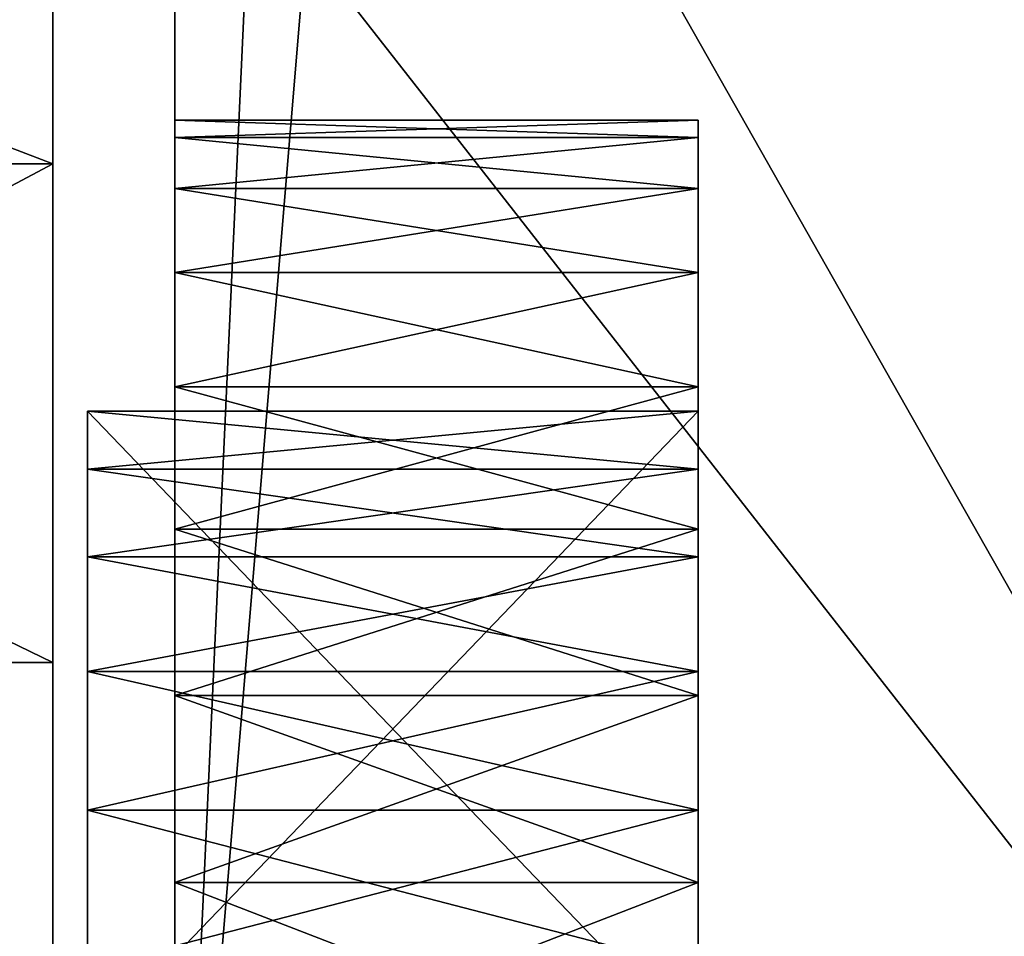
# Model space of a CAD drawing. Extents: x -340 to 340, y -36 to 33.
# Tile 194 of 252: x 294.61 to 300.26, y -0.38 to 4.87. Entities that reach past the tile are written whole.
import ezdxf

# ---------------------------------------------------------------- set-up
doc = ezdxf.new("R2010")
doc.units = 0
doc.header["$LTSCALE"] = 25.4
doc.layers.get('0').update_dxf_attribs({"color": 13, "linetype": 'CONTINUOUS'})

# ---------------------------------------------------------------- blocks, each defined once
blk = doc.blocks.new('OSLO-LED-60-7521-7517_STL')
at = {"color": 7}
for p, q in [((294.8, 4.0472, 141.8113), (294.8, 7.4951, 145.8388)), ((294.8, 4.0472, 141.8113), (294.8, 7.4951, 145.8388)), ((295.5, -3.7027, 139.6856), (295.5, 6.2627, 139.6856)), ((295.5, 6.2627, 164.1856), (295.5, -3.7027, 164.1856)), ((295.5, 6.2627, 164.1856), (295.5, -3.7027, 164.1856)), ((295.5, -3.7027, 139.6856), (295.5, 6.2627, 139.6856)), ((294.8, 5.556, 160.7014), (294.8, 1.1902, 163.7094)), ((294.8, 5.556, 160.7014), (294.8, 1.1902, 163.7094)), ((295.5, 4.1988, 150.6841), (295.5, 4.2973, 151.9356)), ((295.5, 4.2973, 151.9356), (295.5, 4.1988, 153.1871)), ((295.5, 4.2973, 151.9356), (295.5, 4.1988, 153.1871)), ((295.5, 4.2973, 151.9356), (298.5, 4.2973, 151.9356)), ((295.5, 4.2973, 151.9356), (298.5, 4.2973, 151.9356)), ((295.5, 4.1988, 150.6841), (295.5, 4.2973, 151.9356)), ((298.5, 4.2973, 151.9356), (298.5, 4.1988, 153.1871)), ((298.5, 4.1988, 150.6841), (298.5, 4.2973, 151.9356)), ((298.5, 4.2973, 151.9356), (298.5, 4.1988, 153.1871)), ((298.5, 4.1988, 150.6841), (298.5, 4.2973, 151.9356)), ((295.5, 3.9057, 149.4635), (295.5, 4.1988, 150.6841)), ((295.5, 4.1988, 153.1871), (295.5, 3.9057, 154.4077)), ((295.5, 4.1988, 153.1871), (295.5, 3.9057, 154.4077)), ((295.5, 4.1988, 153.1871), (298.5, 4.1988, 153.1871)), ((295.5, 4.1988, 153.1871), (298.5, 4.1988, 153.1871)), ((295.5, 4.1988, 150.6841), (298.5, 4.1988, 150.6841)), ((295.5, 4.1988, 150.6841), (298.5, 4.1988, 150.6841)), ((295.5, 3.9057, 149.4635), (295.5, 4.1988, 150.6841)), ((298.5, 4.1988, 153.1871), (298.5, 3.9057, 154.4077)), ((298.5, 3.9057, 149.4635), (298.5, 4.1988, 150.6841)), ((298.5, 4.1988, 153.1871), (298.5, 3.9057, 154.4077)), ((298.5, 3.9057, 149.4635), (298.5, 4.1988, 150.6841)), ((294.8, 4.0472, 141.8113), (285.8, 4.0472, 141.8113)), ((294.8, 4.0472, 141.8113), (285.8, 4.0472, 141.8113)), ((294.8, -0.7407, 139.5344), (294.8, 4.0472, 141.8113)), ((294.8, -0.7407, 139.5344), (294.8, 4.0472, 141.8113)), ((295.5, 3.4253, 148.3037), (295.5, 3.9057, 149.4635)), ((295.5, 3.9057, 154.4077), (295.5, 3.4253, 155.5675)), ((295.5, 3.9057, 154.4077), (295.5, 3.4253, 155.5675)), ((295.5, 3.9057, 154.4077), (298.5, 3.9057, 154.4077)), ((295.5, 3.9057, 154.4077), (298.5, 3.9057, 154.4077)), ((295.5, 3.9057, 149.4635), (298.5, 3.9057, 149.4635)), ((295.5, 3.9057, 149.4635), (298.5, 3.9057, 149.4635)), ((295.5, 3.4253, 148.3037), (295.5, 3.9057, 149.4635)), ((298.5, 3.9057, 154.4077), (298.5, 3.4253, 155.5675)), ((298.5, 3.4253, 148.3037), (298.5, 3.9057, 149.4635)), ((298.5, 3.9057, 154.4077), (298.5, 3.4253, 155.5675)), ((298.5, 3.4253, 148.3037), (298.5, 3.9057, 149.4635)), ((295.5, 2.7694, 147.2333), (295.5, 3.4253, 148.3037)), ((295.5, 3.4253, 155.5675), (295.5, 2.7694, 156.6379)), ((295.5, 3.4253, 155.5675), (295.5, 2.7694, 156.6379)), ((295.5, 3.4253, 155.5675), (298.5, 3.4253, 155.5675)), ((295.5, 3.4253, 155.5675), (298.5, 3.4253, 155.5675)), ((295.5, 3.4253, 148.3037), (298.5, 3.4253, 148.3037)), ((295.5, 3.4253, 148.3037), (298.5, 3.4253, 148.3037)), ((295.5, 2.7694, 147.2333), (295.5, 3.4253, 148.3037)), ((298.5, 3.4253, 155.5675), (298.5, 2.7694, 156.6379)), ((298.5, 2.7694, 147.2333), (298.5, 3.4253, 148.3037)), ((298.5, 3.4253, 155.5675), (298.5, 2.7694, 156.6379)), ((298.5, 2.7694, 147.2333), (298.5, 3.4253, 148.3037)), ((295.5, 2.7694, 156.6379), (295.5, 1.9541, 157.5925)), ((295.5, 1.9541, 146.2787), (295.5, 2.7694, 147.2333)), ((295.5, 2.7694, 156.6379), (295.5, 1.9541, 157.5925)), ((295.5, 2.7694, 156.6379), (298.5, 2.7694, 156.6379)), ((295.5, 2.7694, 156.6379), (298.5, 2.7694, 156.6379)), ((295.5, 2.7694, 147.2333), (298.5, 2.7694, 147.2333)), ((295.5, 2.7694, 147.2333), (298.5, 2.7694, 147.2333)), ((295.5, 1.9541, 146.2787), (295.5, 2.7694, 147.2333)), ((298.5, 2.7694, 156.6379), (298.5, 1.9541, 157.5925)), ((298.5, 1.9541, 146.2787), (298.5, 2.7694, 147.2333)), ((298.5, 1.9541, 146.2787), (298.5, 2.7694, 147.2333)), ((298.5, 2.7694, 156.6379), (298.5, 1.9541, 157.5925)), ((295, 2.2969, 154.4364), (295, 2.6306, 153.3981)), ((295, 2.6306, 153.3981), (295, -1.0129, 153.3981)), ((295, 2.6306, 153.3981), (295, -1.0129, 153.3981)), ((295, 2.6306, 153.3981), (298.5, 2.6306, 153.3981)), ((295, 2.6306, 153.3981), (298.5, 2.6306, 153.3981)), ((295, 2.2969, 154.4364), (295, 2.6306, 153.3981)), ((295, 2.6306, 150.4731), (295, -1.0129, 150.4731)), ((298.5, 2.6306, 150.4731), (295, 2.6306, 150.4731)), ((295, 2.2969, 149.4348), (295, 2.6306, 150.4731)), ((298.5, 2.6306, 150.4731), (295, 2.6306, 150.4731)), ((295, 2.6306, 150.4731), (295, -1.0129, 150.4731)), ((295, 2.2969, 149.4348), (295, 2.6306, 150.4731)), ((298.5, 2.6306, 153.3981), (298.5, -1.0129, 153.3981)), ((298.5, 2.2969, 154.4364), (298.5, 2.6306, 153.3981)), ((298.5, -1.0129, 150.4731), (298.5, 2.6306, 150.4731)), ((298.5, 2.6306, 150.4731), (298.5, 2.2969, 149.4348)), ((298.5, 2.6306, 150.4731), (298.5, 2.2969, 149.4348)), ((298.5, -1.0129, 150.4731), (298.5, 2.6306, 150.4731)), ((298.5, 2.6306, 153.3981), (298.5, -1.0129, 153.3981)), ((298.5, 2.2969, 154.4364), (298.5, 2.6306, 153.3981)), ((295, 1.7944, 155.4043), (295, 2.2969, 154.4364)), ((298.5, 2.2969, 154.4364), (295, 2.2969, 154.4364)), ((295, 1.7944, 155.4043), (295, 2.2969, 154.4364)), ((298.5, 2.2969, 154.4364), (295, 2.2969, 154.4364)), ((298.5, 2.2969, 149.4348), (295, 2.2969, 149.4348)), ((295, 1.7944, 148.4669), (295, 2.2969, 149.4348)), ((298.5, 2.2969, 149.4348), (295, 2.2969, 149.4348)), ((295, 1.7944, 148.4669), (295, 2.2969, 149.4348)), ((298.5, 1.7944, 155.4043), (298.5, 2.2969, 154.4364)), ((298.5, 2.2969, 149.4348), (298.5, 1.7944, 148.4669)), ((298.5, 2.2969, 149.4348), (298.5, 1.7944, 148.4669)), ((298.5, 1.7944, 155.4043), (298.5, 2.2969, 154.4364)), ((295.5, 1.9541, 157.5925), (295.5, 0.9996, 158.4077)), ((295.5, 0.9996, 145.4635), (295.5, 1.9541, 146.2787)), ((295.5, 1.9541, 157.5925), (295.5, 0.9996, 158.4077)), ((295.5, 1.9541, 157.5925), (298.5, 1.9541, 157.5925)), ((295.5, 1.9541, 157.5925), (298.5, 1.9541, 157.5925)), ((295.5, 1.9541, 146.2787), (298.5, 1.9541, 146.2787)), ((295.5, 1.9541, 146.2787), (298.5, 1.9541, 146.2787)), ((295.5, 0.9996, 145.4635), (295.5, 1.9541, 146.2787)), ((298.5, 1.9541, 157.5925), (298.5, 0.9996, 158.4077)), ((298.5, 0.9996, 145.4635), (298.5, 1.9541, 146.2787)), ((298.5, 0.9996, 145.4635), (298.5, 1.9541, 146.2787)), ((298.5, 1.9541, 157.5925), (298.5, 0.9996, 158.4077)), ((295, 1.1371, 156.2746), (295, 1.7944, 155.4043)), ((298.5, 1.7944, 155.4043), (295, 1.7944, 155.4043)), ((295, 1.1371, 156.2746), (295, 1.7944, 155.4043)), ((298.5, 1.7944, 155.4043), (295, 1.7944, 155.4043)), ((298.5, 1.7944, 148.4669), (295, 1.7944, 148.4669)), ((295, 1.1371, 147.5966), (295, 1.7944, 148.4669)), ((298.5, 1.7944, 148.4669), (295, 1.7944, 148.4669)), ((295, 1.1371, 147.5966), (295, 1.7944, 148.4669)), ((298.5, 1.1371, 156.2746), (298.5, 1.7944, 155.4043)), ((298.5, 1.7944, 148.4669), (298.5, 1.1371, 147.5966)), ((298.5, 1.7944, 148.4669), (298.5, 1.1371, 147.5966)), ((298.5, 1.1371, 156.2746), (298.5, 1.7944, 155.4043)), ((294.8, 1.1902, 163.7094), (285.8, 1.1902, 163.7094)), ((294.8, 1.1902, 163.7094), (285.8, 1.1902, 163.7094)), ((294.8, 1.1902, 163.7094), (294.8, -4.0216, 164.6816)), ((294.8, 1.1902, 163.7094), (294.8, -4.0216, 164.6816)), ((295, 0.3435, 157.0227), (295, 1.1371, 156.2746)), ((298.5, 1.1371, 156.2746), (295, 1.1371, 156.2746)), ((295, 0.3435, 157.0227), (295, 1.1371, 156.2746)), ((298.5, 1.1371, 156.2746), (295, 1.1371, 156.2746)), ((298.5, 1.1371, 147.5966), (295, 1.1371, 147.5966)), ((295, 0.3435, 146.8486), (295, 1.1371, 147.5966)), ((298.5, 1.1371, 147.5966), (295, 1.1371, 147.5966)), ((295, 0.3435, 146.8486), (295, 1.1371, 147.5966)), ((298.5, 0.3435, 157.0227), (298.5, 1.1371, 156.2746)), ((298.5, 1.1371, 147.5966), (298.5, 0.3435, 146.8486)), ((298.5, 1.1371, 147.5966), (298.5, 0.3435, 146.8486)), ((298.5, 0.3435, 157.0227), (298.5, 1.1371, 156.2746)), ((295.5, 0.9996, 158.4077), (295.5, -0.0708, 159.0637)), ((295.5, -0.0708, 144.8076), (295.5, 0.9996, 145.4635)), ((295.5, 0.9996, 158.4077), (295.5, -0.0708, 159.0637)), ((295.5, 0.9996, 158.4077), (298.5, 0.9996, 158.4077)), ((295.5, 0.9996, 158.4077), (298.5, 0.9996, 158.4077)), ((295.5, 0.9996, 145.4635), (298.5, 0.9996, 145.4635)), ((295.5, 0.9996, 145.4635), (298.5, 0.9996, 145.4635)), ((295.5, -0.0708, 144.8076), (295.5, 0.9996, 145.4635)), ((298.5, 0.9996, 158.4077), (298.5, -0.0708, 159.0637)), ((298.5, -0.0708, 144.8076), (298.5, 0.9996, 145.4635)), ((298.5, -0.0708, 144.8076), (298.5, 0.9996, 145.4635)), ((298.5, 0.9996, 158.4077), (298.5, -0.0708, 159.0637)), ((295, -0.564, 157.6276), (295, 0.3435, 157.0227)), ((298.5, 0.3435, 157.0227), (295, 0.3435, 157.0227)), ((295, -0.564, 157.6276), (295, 0.3435, 157.0227)), ((298.5, 0.3435, 157.0227), (295, 0.3435, 157.0227)), ((298.5, 0.3435, 146.8486), (295, 0.3435, 146.8486)), ((295, -0.564, 146.2437), (295, 0.3435, 146.8486)), ((298.5, 0.3435, 146.8486), (295, 0.3435, 146.8486)), ((295, -0.564, 146.2437), (295, 0.3435, 146.8486)), ((298.5, -0.564, 157.6276), (298.5, 0.3435, 157.0227)), ((298.5, 0.3435, 146.8486), (298.5, -0.564, 146.2437)), ((298.5, 0.3435, 146.8486), (298.5, -0.564, 146.2437)), ((298.5, -0.564, 157.6276), (298.5, 0.3435, 157.0227)), ((295.5, -0.0708, 159.0637), (295.5, -1.2306, 159.5441)), ((295.5, -1.2306, 144.3272), (295.5, -0.0708, 144.8076)), ((295.5, -0.0708, 159.0637), (295.5, -1.2306, 159.5441)), ((295.5, -0.0708, 159.0637), (298.5, -0.0708, 159.0637)), ((295.5, -0.0708, 159.0637), (298.5, -0.0708, 159.0637)), ((295.5, -0.0708, 144.8076), (298.5, -0.0708, 144.8076)), ((295.5, -0.0708, 144.8076), (298.5, -0.0708, 144.8076)), ((295.5, -1.2306, 144.3272), (295.5, -0.0708, 144.8076)), ((298.5, -0.0708, 159.0637), (298.5, -1.2306, 159.5441)), ((298.5, -1.2306, 144.3272), (298.5, -0.0708, 144.8076)), ((298.5, -1.2306, 144.3272), (298.5, -0.0708, 144.8076)), ((298.5, -0.0708, 159.0637), (298.5, -1.2306, 159.5441))]:
    blk.add_line(p, q, dxfattribs=at)
mesh = blk.add_polyface(dxfattribs=at)
corners = [(292.9, 19.0473, 139.6856), (296.5, 18.0555, 139.6856), (295.5, 6.2627, 139.6856), (305.9, 19.0473, 139.6856), (295.5, -3.7027, 139.6856), (302.5, 18.0555, 139.6856), (302.5, 8.2827, 139.6856), (303.3, 6.2627, 139.6856), (296.5, 8.2827, 139.6856), (303.3, -3.7027, 139.6856)]
mesh.append_faces([[corners[k] for k in face] for face in [(0, 1, 2), (2, 1, 4), (1, 3, 5), (5, 3, 6), (4, 8, 9), (8, 4, 1), (9, 6, 7)]], dxfattribs={"vtx0": -1, "vtx1": -1, "color": 7})
mesh.append_faces([[corners[k] for k in face] for face in [(1, 0, 3), (6, 3, 7), (9, 8, 6)]], dxfattribs={"vtx0": -1, "vtx2": -1, "color": 7})
mesh = blk.add_polyface(dxfattribs=at)
corners = [(303.3, -3.7027, 164.1856), (295.5, 6.2627, 164.1856), (295.5, -3.7027, 164.1856), (296.5, 8.2827, 164.1856), (302.5, 8.2827, 164.1856), (302.5, 18.0555, 164.1856), (292.9, 19.0473, 164.1856), (296.5, 18.0555, 164.1856), (305.9, 19.0473, 164.1856), (303.3, 6.2627, 164.1856)]
mesh.append_faces([[corners[k] for k in face] for face in [(0, 1, 2)]], dxfattribs={"vtx0": -1, "color": 7})
mesh.append_faces([[corners[k] for k in face] for face in [(3, 0, 4), (4, 0, 5), (6, 7, 8), (7, 1, 3), (8, 5, 9), (9, 5, 0)]], dxfattribs={"vtx0": -1, "vtx1": -1, "color": 7})
mesh.append_faces([[corners[k] for k in face] for face in [(1, 0, 3)]], dxfattribs={"vtx0": -1, "vtx1": -1, "vtx2": -1, "color": 7})
mesh.append_faces([[corners[k] for k in face] for face in [(7, 6, 1), (8, 7, 5)]], dxfattribs={"vtx0": -1, "vtx2": -1, "color": 7})
mesh = blk.add_polyface(dxfattribs=at)
corners = [(295.5, -15.7357, 154.231), (295.5, -11.387, 154.1608), (295.5, -15.7489, 154.1608), (295.5, -15.3532, 155.7211), (295.5, -14.7868, 157.1514), (295.5, -14.0457, 158.4995), (295.5, -13.1415, 159.744), (295.5, -12.0884, 160.8655), (295.5, -10.9031, 161.8461), (295.5, -11.3112, 154.4077), (295.5, -10.8308, 155.5675), (295.5, -9.6042, 162.6704), (295.5, -10.1749, 156.6379), (295.5, -9.3596, 157.5925), (295.5, -8.2122, 163.3254), (295.5, -8.405, 158.4077), (295.5, -7.3346, 159.0637), (295.5, -6.7492, 163.8008), (295.5, -6.1749, 159.5441), (295.5, -5.2381, 164.089), (295.5, -4.9542, 159.8371), (295.5, -3.7027, 164.1856), (295.5, -3.7027, 159.9356), (295.5, 6.2627, 164.1856), (295.5, -2.4512, 159.8371), (295.5, -1.2306, 159.5441), (295.5, -0.0708, 159.0637), (295.5, 0.9996, 158.4077), (295.5, 1.9541, 157.5925), (295.5, 2.7694, 156.6379), (295.5, 3.4253, 155.5675), (295.5, 3.9057, 154.4077), (295.5, 4.1988, 153.1871), (295.5, 4.2973, 151.9356), (295.5, 19.0473, 163.1856), (295.5, 6.2627, 140.6856), (295.5, 6.2627, 163.1856), (295.5, 19.0473, 140.6856), (295.5, -11.387, 149.7104), (295.5, -15.7357, 149.6402), (295.5, -15.7489, 149.7104), (295.5, -15.3532, 148.1501), (295.5, -14.7868, 146.7198), (295.5, -14.0457, 145.3717), (295.5, -13.1415, 144.1272), (295.5, -12.0884, 143.0057), (295.5, -10.9031, 142.0251), (295.5, -11.3112, 149.4635), (295.5, -10.8308, 148.3037), (295.5, -9.6042, 141.2009), (295.5, -10.1749, 147.2333), (295.5, -9.3596, 146.2787), (295.5, -8.2122, 140.5459), (295.5, -8.405, 145.4635), (295.5, -7.3346, 144.8076), (295.5, -6.7492, 140.0705), (295.5, -6.1749, 144.3272), (295.5, -5.2381, 139.7822), (295.5, -4.9542, 144.0341), (295.5, -3.7027, 139.6856), (295.5, -3.7027, 143.9356), (295.5, -2.4512, 144.0341), (295.5, 6.2627, 139.6856), (295.5, -1.2306, 144.3272), (295.5, -0.0708, 144.8076), (295.5, 0.9996, 145.4635), (295.5, 1.9541, 146.2787), (295.5, 2.7694, 147.2333), (295.5, 3.4253, 148.3037), (295.5, 3.9057, 149.4635), (295.5, 4.1988, 150.6841)]
mesh.append_faces([[corners[k] for k in face] for face in [(0, 1, 2), (35, 34, 37), (38, 39, 40)]], dxfattribs={"vtx0": -1, "color": 7})
mesh.append_faces([[corners[k] for k in face] for face in [(1, 8, 9), (9, 8, 10), (10, 11, 12), (12, 11, 13), (13, 14, 15), (15, 14, 16), (16, 17, 18), (18, 19, 20), (20, 21, 22), (22, 23, 24), (24, 23, 25), (25, 23, 26), (26, 23, 27), (27, 23, 28), (28, 23, 29), (29, 23, 30), (30, 23, 31), (31, 23, 32), (32, 23, 33), (34, 35, 36), (39, 38, 41), (41, 38, 42), (42, 38, 43), (43, 38, 44), (44, 38, 45), (45, 38, 46), (46, 48, 49), (49, 51, 52), (52, 54, 55), (55, 56, 57), (57, 58, 59), (59, 61, 62), (62, 36, 35)]], dxfattribs={"vtx0": -1, "vtx1": -1, "color": 7})
mesh.append_faces([[corners[k] for k in face] for face in [(62, 33, 23)]], dxfattribs={"vtx0": -1, "vtx1": -1, "vtx2": -1, "color": 7})
mesh.append_faces([[corners[k] for k in face] for face in [(1, 0, 3), (1, 3, 4), (1, 4, 5), (1, 5, 6), (1, 6, 7), (1, 7, 8), (10, 8, 11), (13, 11, 14), (16, 14, 17), (18, 17, 19), (20, 19, 21), (22, 21, 23), (46, 38, 47), (46, 47, 48), (49, 48, 50), (49, 50, 51), (52, 51, 53), (52, 53, 54), (55, 54, 56), (57, 56, 58), (59, 58, 60), (59, 60, 61), (62, 61, 63), (62, 63, 64), (62, 64, 65), (62, 65, 66), (62, 66, 67), (62, 67, 68), (62, 68, 69), (62, 69, 70), (62, 70, 33), (62, 23, 36)]], dxfattribs={"vtx0": -1, "vtx2": -1, "color": 7})
mesh = blk.add_polyface(dxfattribs=at)
corners = [(294.8, -4.696, 145.6588), (294.8, -4.409, 157.1737), (294.8, -4.8403, 157.5839), (294.8, -4.5564, 146.2375), (294.8, -4.1461, 146.6688), (294.8, -3.8303, 157.034), (294.8, -3.5752, 146.8372), (294.8, -3.2593, 157.2024), (294.8, -2.9965, 146.6976), (294.8, -2.849, 157.6337), (294.8, -2.5652, 146.2873), (294.8, -2.7094, 158.2124), (294.8, -6.0408, 139.4018), (294.8, -5.0087, 158.1549), (294.8, -4.5276, 145.0878), (294.8, -0.7407, 139.5344), (294.8, -4.0963, 144.6776), (294.8, -3.5176, 144.5379), (294.8, -2.9467, 144.7063), (294.8, -2.5364, 145.1376), (294.8, -2.3967, 145.7163), (294.8, -14.5816, 145.2864), (294.8, -15.9234, 155.571), (294.8, -16.3456, 150.2861), (294.8, -13.3882, 160.2274), (294.8, -10.9366, 141.4364), (294.8, -9.1783, 163.45), (294.8, -4.0216, 164.6816), (294.8, -4.869, 158.7336), (294.8, -4.4588, 159.1649), (294.8, -3.8878, 159.3333), (294.8, 1.1902, 163.7094), (294.8, -3.3091, 159.1936), (294.8, -2.8778, 158.7834), (294.8, 4.0472, 141.8113), (294.8, 5.556, 160.7014), (294.8, 7.4951, 145.8388), (294.8, 8.3209, 156.1776), (294.8, 9.0068, 150.9205)]
mesh.append_faces([[corners[k] for k in face] for face in [(21, 22, 23), (37, 36, 38)]], dxfattribs={"vtx0": -1, "color": 7})
mesh.append_faces([[corners[k] for k in face] for face in [(1, 4, 5), (5, 6, 7), (7, 8, 9), (9, 10, 11), (0, 12, 14), (13, 0, 2), (14, 15, 16), (16, 15, 17), (17, 15, 18), (18, 15, 19), (19, 15, 20), (22, 21, 24), (24, 25, 26), (26, 13, 27), (27, 30, 31), (31, 34, 35), (35, 36, 37)]], dxfattribs={"vtx0": -1, "vtx1": -1, "color": 7})
mesh.append_faces([[corners[k] for k in face] for face in [(12, 0, 13), (26, 12, 13), (31, 11, 10), (31, 20, 15)]], dxfattribs={"vtx0": -1, "vtx1": -1, "vtx2": -1, "color": 7})
mesh.append_faces([[corners[k] for k in face] for face in [(0, 1, 2), (1, 0, 3), (1, 3, 4), (5, 4, 6), (7, 6, 8), (9, 8, 10), (14, 12, 15), (24, 21, 25), (26, 25, 12), (27, 13, 28), (27, 28, 29), (27, 29, 30), (31, 30, 32), (31, 32, 33), (31, 33, 11), (31, 10, 20), (31, 15, 34), (35, 34, 36)]], dxfattribs={"vtx0": -1, "vtx2": -1, "color": 7})
mesh = blk.add_polyface(dxfattribs=at)
corners = [(285.8, 7.4951, 145.8388), (294.8, 4.0472, 141.8113), (285.8, 4.0472, 141.8113), (294.8, 7.4951, 145.8388)]
mesh.append_faces([[corners[k] for k in face] for face in [(0, 1, 2), (1, 0, 3)]], dxfattribs={"vtx0": -1, "color": 7})
mesh = blk.add_polyface(dxfattribs=at)
corners = [(294.8, 1.1902, 163.7094), (285.8, 5.556, 160.7014), (285.8, 1.1902, 163.7094), (294.8, 5.556, 160.7014)]
mesh.append_faces([[corners[k] for k in face] for face in [(0, 1, 2), (1, 0, 3)]], dxfattribs={"vtx0": -1, "color": 7})
mesh = blk.add_polyface(dxfattribs=at)
corners = [(298.5, 4.1988, 153.1871), (295.5, 4.2973, 151.9356), (298.5, 4.2973, 151.9356), (295.5, 4.1988, 153.1871)]
mesh.append_faces([[corners[k] for k in face] for face in [(0, 1, 2), (1, 0, 3)]], dxfattribs={"vtx0": -1, "color": 7})
mesh = blk.add_polyface(dxfattribs=at)
corners = [(298.5, 4.2973, 151.9356), (295.5, 4.1988, 150.6841), (298.5, 4.1988, 150.6841), (295.5, 4.2973, 151.9356)]
mesh.append_faces([[corners[k] for k in face] for face in [(0, 1, 2), (1, 0, 3)]], dxfattribs={"vtx0": -1, "color": 7})
mesh = blk.add_polyface(dxfattribs=at)
corners = [(298.5, -10.8308, 155.5675), (298.5, -9.7024, 154.4364), (298.5, -11.3112, 154.4077), (298.5, -10.1749, 156.6379), (298.5, -9.3596, 157.5925), (298.5, -9.1998, 155.4043), (298.5, -8.405, 158.4077), (298.5, -8.5425, 156.2746), (298.5, -7.7489, 157.0227), (298.5, -7.3346, 159.0637), (298.5, -6.8415, 157.6276), (298.5, -6.1749, 159.5441), (298.5, -5.8456, 158.0722), (298.5, -4.9542, 159.8371), (298.5, -4.7895, 158.3441), (298.5, -3.7027, 159.9356), (298.5, -3.7027, 158.4356), (298.5, -2.4512, 159.8371), (298.5, -2.616, 158.3441), (298.5, -1.5598, 158.0722), (298.5, -1.2306, 159.5441), (298.5, -0.564, 157.6276), (298.5, -0.0708, 159.0637), (298.5, 0.3435, 157.0227), (298.5, 0.9996, 158.4077), (298.5, 1.1371, 156.2746), (298.5, 1.9541, 157.5925), (298.5, 1.7944, 155.4043), (298.5, 2.2969, 154.4364), (298.5, 2.7694, 156.6379), (298.5, 2.6306, 153.3981), (298.5, 2.6306, 150.4731), (298.5, -9.7024, 149.4348), (298.5, -10.8308, 148.3037), (298.5, -11.3112, 149.4635), (298.5, -10.1749, 147.2333), (298.5, -9.3596, 146.2787), (298.5, -9.1998, 148.4669), (298.5, -8.405, 145.4635), (298.5, -8.5425, 147.5966), (298.5, -7.7489, 146.8486), (298.5, -7.3346, 144.8076), (298.5, -6.8415, 146.2437), (298.5, -6.1749, 144.3272), (298.5, -5.8456, 145.799), (298.5, -4.9542, 144.0341), (298.5, -4.7895, 145.5271), (298.5, -3.7027, 143.9356), (298.5, -3.7027, 145.4356), (298.5, -2.616, 145.5271), (298.5, -2.4512, 144.0341), (298.5, -1.5598, 145.799), (298.5, -1.2306, 144.3272), (298.5, -0.564, 146.2437), (298.5, -0.0708, 144.8076), (298.5, 0.3435, 146.8486), (298.5, 0.9996, 145.4635), (298.5, 1.1371, 147.5966), (298.5, 1.9541, 146.2787), (298.5, 1.7944, 148.4669), (298.5, 2.2969, 149.4348), (298.5, 2.7694, 147.2333), (298.5, 3.4253, 155.5675), (298.5, 3.4253, 148.3037), (298.5, 3.9057, 154.4077), (298.5, 3.9057, 149.4635), (298.5, 4.1988, 153.1871), (298.5, 4.1988, 150.6841), (298.5, 4.2973, 151.9356), (298.5, -6.3925, 153.3981), (298.5, -6.3925, 150.4731), (298.5, -10.036, 153.3981), (298.5, -5.9711, 153.9919), (298.5, -5.9711, 149.8793), (298.5, -5.4213, 154.4694), (298.5, -5.4213, 149.4018), (298.5, -4.7744, 154.8036), (298.5, -4.7744, 149.0676), (298.5, -4.0668, 154.9756), (298.5, -4.0668, 148.8957), (298.5, -3.3386, 154.9756), (298.5, -3.3386, 148.8957), (298.5, -2.6311, 154.8036), (298.5, -2.6311, 149.0676), (298.5, -1.9841, 154.4694), (298.5, -1.9841, 149.4018), (298.5, -1.4344, 153.9919), (298.5, -1.4344, 149.8793), (298.5, -1.0129, 153.3981), (298.5, -1.0129, 150.4731)]
mesh.append_faces([[corners[k] for k in face] for face in [(0, 1, 2), (32, 33, 34), (67, 66, 68), (69, 70, 71)]], dxfattribs={"vtx0": -1, "color": 7})
mesh.append_faces([[corners[k] for k in face] for face in [(1, 4, 5), (5, 6, 7), (7, 6, 8), (8, 9, 10), (10, 11, 12), (12, 13, 14), (14, 15, 16), (16, 17, 18), (18, 17, 19), (19, 20, 21), (21, 22, 23), (23, 24, 25), (25, 26, 27), (27, 26, 28), (28, 29, 30), (33, 32, 35), (35, 32, 36), (36, 37, 38), (38, 40, 41), (41, 42, 43), (43, 44, 45), (45, 46, 47), (47, 49, 50), (50, 51, 52), (52, 53, 54), (54, 55, 56), (56, 57, 58), (58, 60, 61), (61, 62, 63), (63, 64, 65), (65, 66, 67), (70, 72, 73), (73, 74, 75), (75, 76, 77), (77, 78, 79), (79, 80, 81), (81, 82, 83), (83, 84, 85), (85, 86, 87), (87, 88, 89), (89, 30, 31)]], dxfattribs={"vtx0": -1, "vtx1": -1, "color": 7})
mesh.append_faces([[corners[k] for k in face] for face in [(30, 29, 31), (61, 31, 29)]], dxfattribs={"vtx0": -1, "vtx1": -1, "vtx2": -1, "color": 7})
mesh.append_faces([[corners[k] for k in face] for face in [(1, 0, 3), (1, 3, 4), (5, 4, 6), (8, 6, 9), (10, 9, 11), (12, 11, 13), (14, 13, 15), (16, 15, 17), (19, 17, 20), (21, 20, 22), (23, 22, 24), (25, 24, 26), (28, 26, 29), (36, 32, 37), (38, 37, 39), (38, 39, 40), (41, 40, 42), (43, 42, 44), (45, 44, 46), (47, 46, 48), (47, 48, 49), (50, 49, 51), (52, 51, 53), (54, 53, 55), (56, 55, 57), (58, 57, 59), (58, 59, 60), (61, 60, 31), (61, 29, 62), (63, 62, 64), (65, 64, 66), (70, 69, 72), (73, 72, 74), (75, 74, 76), (77, 76, 78), (79, 78, 80), (81, 80, 82), (83, 82, 84), (85, 84, 86), (87, 86, 88), (89, 88, 30)]], dxfattribs={"vtx0": -1, "vtx2": -1, "color": 7})
mesh = blk.add_polyface(dxfattribs=at)
corners = [(298.5, 3.9057, 154.4077), (295.5, 4.1988, 153.1871), (298.5, 4.1988, 153.1871), (295.5, 3.9057, 154.4077)]
mesh.append_faces([[corners[k] for k in face] for face in [(0, 1, 2), (1, 0, 3)]], dxfattribs={"vtx0": -1, "color": 7})
mesh = blk.add_polyface(dxfattribs=at)
corners = [(298.5, 4.1988, 150.6841), (295.5, 3.9057, 149.4635), (298.5, 3.9057, 149.4635), (295.5, 4.1988, 150.6841)]
mesh.append_faces([[corners[k] for k in face] for face in [(0, 1, 2), (1, 0, 3)]], dxfattribs={"vtx0": -1, "color": 7})
mesh = blk.add_polyface(dxfattribs=at)
corners = [(294.8, 4.0472, 141.8113), (285.8, -0.7407, 139.5344), (285.8, 4.0472, 141.8113), (294.8, -0.7407, 139.5344)]
mesh.append_faces([[corners[k] for k in face] for face in [(0, 1, 2), (1, 0, 3)]], dxfattribs={"vtx0": -1, "color": 7})
mesh = blk.add_polyface(dxfattribs=at)
corners = [(298.5, 3.4253, 155.5675), (295.5, 3.9057, 154.4077), (298.5, 3.9057, 154.4077), (295.5, 3.4253, 155.5675)]
mesh.append_faces([[corners[k] for k in face] for face in [(0, 1, 2), (1, 0, 3)]], dxfattribs={"vtx0": -1, "color": 7})
mesh = blk.add_polyface(dxfattribs=at)
corners = [(298.5, 3.9057, 149.4635), (295.5, 3.4253, 148.3037), (298.5, 3.4253, 148.3037), (295.5, 3.9057, 149.4635)]
mesh.append_faces([[corners[k] for k in face] for face in [(0, 1, 2), (1, 0, 3)]], dxfattribs={"vtx0": -1, "color": 7})
mesh = blk.add_polyface(dxfattribs=at)
corners = [(298.5, 2.7694, 156.6379), (295.5, 3.4253, 155.5675), (298.5, 3.4253, 155.5675), (295.5, 2.7694, 156.6379)]
mesh.append_faces([[corners[k] for k in face] for face in [(0, 1, 2), (1, 0, 3)]], dxfattribs={"vtx0": -1, "color": 7})
mesh = blk.add_polyface(dxfattribs=at)
corners = [(298.5, 3.4253, 148.3037), (295.5, 2.7694, 147.2333), (298.5, 2.7694, 147.2333), (295.5, 3.4253, 148.3037)]
mesh.append_faces([[corners[k] for k in face] for face in [(0, 1, 2), (1, 0, 3)]], dxfattribs={"vtx0": -1, "color": 7})
mesh = blk.add_polyface(dxfattribs=at)
corners = [(298.5, 1.9541, 157.5925), (295.5, 2.7694, 156.6379), (298.5, 2.7694, 156.6379), (295.5, 1.9541, 157.5925)]
mesh.append_faces([[corners[k] for k in face] for face in [(0, 1, 2), (1, 0, 3)]], dxfattribs={"vtx0": -1, "color": 7})
mesh = blk.add_polyface(dxfattribs=at)
corners = [(298.5, 2.7694, 147.2333), (295.5, 1.9541, 146.2787), (298.5, 1.9541, 146.2787), (295.5, 2.7694, 147.2333)]
mesh.append_faces([[corners[k] for k in face] for face in [(0, 1, 2), (1, 0, 3)]], dxfattribs={"vtx0": -1, "color": 7})
mesh = blk.add_polyface(dxfattribs=at)
corners = [(295, -9.7024, 154.4364), (295, -6.3925, 153.3981), (295, -10.036, 153.3981), (295, -9.1998, 155.4043), (295, -8.5425, 156.2746), (295, -7.7489, 157.0227), (295, -6.8415, 157.6276), (295, -5.8456, 158.0722), (295, -5.9711, 153.9919), (295, -5.4213, 154.4694), (295, -4.7895, 158.3441), (295, -4.7744, 154.8036), (295, -3.7027, 158.4356), (295, -4.0668, 154.9756), (295, -3.3386, 154.9756), (295, -2.616, 158.3441), (295, -2.6311, 154.8036), (295, -1.9841, 154.4694), (295, -1.5598, 158.0722), (295, -1.4344, 153.9919), (295, -0.564, 157.6276), (295, -1.0129, 153.3981), (295, 2.6306, 153.3981), (295, 0.3435, 157.0227), (295, 1.1371, 156.2746), (295, 1.7944, 155.4043), (295, 2.2969, 154.4364)]
mesh.append_faces([[corners[k] for k in face] for face in [(0, 1, 2), (22, 25, 26)]], dxfattribs={"vtx0": -1, "color": 7})
mesh.append_faces([[corners[k] for k in face] for face in [(1, 7, 8), (8, 7, 9), (9, 10, 11), (11, 12, 13), (13, 12, 14), (14, 15, 16), (16, 15, 17), (17, 18, 19), (19, 20, 21), (21, 20, 22)]], dxfattribs={"vtx0": -1, "vtx1": -1, "color": 7})
mesh.append_faces([[corners[k] for k in face] for face in [(1, 0, 3), (1, 3, 4), (1, 4, 5), (1, 5, 6), (1, 6, 7), (9, 7, 10), (11, 10, 12), (14, 12, 15), (17, 15, 18), (19, 18, 20), (22, 20, 23), (22, 23, 24), (22, 24, 25)]], dxfattribs={"vtx0": -1, "vtx2": -1, "color": 7})
mesh = blk.add_polyface(dxfattribs=at)
corners = [(298.5, 2.6306, 153.3981), (295, -1.0129, 153.3981), (295, 2.6306, 153.3981), (298.5, -1.0129, 153.3981)]
mesh.append_faces([[corners[k] for k in face] for face in [(0, 1, 2), (1, 0, 3)]], dxfattribs={"vtx0": -1, "color": 7})
mesh = blk.add_polyface(dxfattribs=at)
corners = [(295, 2.2969, 154.4364), (298.5, 2.6306, 153.3981), (295, 2.6306, 153.3981), (298.5, 2.2969, 154.4364)]
mesh.append_faces([[corners[k] for k in face] for face in [(0, 1, 2), (1, 0, 3)]], dxfattribs={"vtx0": -1, "color": 7})
mesh = blk.add_polyface(dxfattribs=at)
corners = [(298.5, -1.0129, 150.4731), (295, 2.6306, 150.4731), (295, -1.0129, 150.4731), (298.5, 2.6306, 150.4731)]
mesh.append_faces([[corners[k] for k in face] for face in [(0, 1, 2), (1, 0, 3)]], dxfattribs={"vtx0": -1, "color": 7})
mesh = blk.add_polyface(dxfattribs=at)
corners = [(295, 2.6306, 150.4731), (298.5, 2.2969, 149.4348), (295, 2.2969, 149.4348), (298.5, 2.6306, 150.4731)]
mesh.append_faces([[corners[k] for k in face] for face in [(0, 1, 2), (1, 0, 3)]], dxfattribs={"vtx0": -1, "color": 7})
mesh = blk.add_polyface(dxfattribs=at)
corners = [(295, -6.3925, 150.4731), (295, -9.7024, 149.4348), (295, -10.036, 150.4731), (295, -9.1998, 148.4669), (295, -8.5425, 147.5966), (295, -7.7489, 146.8486), (295, -6.8415, 146.2437), (295, -5.8456, 145.799), (295, -5.9711, 149.8793), (295, -5.4213, 149.4018), (295, -4.7895, 145.5271), (295, -4.7744, 149.0676), (295, -3.7027, 145.4356), (295, -4.0668, 148.8957), (295, -3.3386, 148.8957), (295, -2.616, 145.5271), (295, -2.6311, 149.0676), (295, -1.9841, 149.4018), (295, -1.5598, 145.799), (295, -1.4344, 149.8793), (295, -0.564, 146.2437), (295, -1.0129, 150.4731), (295, 2.6306, 150.4731), (295, 0.3435, 146.8486), (295, 1.1371, 147.5966), (295, 1.7944, 148.4669), (295, 2.2969, 149.4348)]
mesh.append_faces([[corners[k] for k in face] for face in [(0, 1, 2), (25, 22, 26)]], dxfattribs={"vtx0": -1, "color": 7})
mesh.append_faces([[corners[k] for k in face] for face in [(1, 0, 3), (3, 0, 4), (4, 0, 5), (5, 0, 6), (6, 0, 7), (7, 9, 10), (10, 11, 12), (12, 14, 15), (15, 17, 18), (18, 19, 20), (20, 22, 23), (23, 22, 24), (24, 22, 25)]], dxfattribs={"vtx0": -1, "vtx1": -1, "color": 7})
mesh.append_faces([[corners[k] for k in face] for face in [(7, 0, 8), (7, 8, 9), (10, 9, 11), (12, 11, 13), (12, 13, 14), (15, 14, 16), (15, 16, 17), (18, 17, 19), (20, 19, 21), (20, 21, 22)]], dxfattribs={"vtx0": -1, "vtx2": -1, "color": 7})
mesh = blk.add_polyface(dxfattribs=at)
corners = [(295, 1.7944, 155.4043), (298.5, 2.2969, 154.4364), (295, 2.2969, 154.4364), (298.5, 1.7944, 155.4043)]
mesh.append_faces([[corners[k] for k in face] for face in [(0, 1, 2), (1, 0, 3)]], dxfattribs={"vtx0": -1, "color": 7})
mesh = blk.add_polyface(dxfattribs=at)
corners = [(295, 2.2969, 149.4348), (298.5, 1.7944, 148.4669), (295, 1.7944, 148.4669), (298.5, 2.2969, 149.4348)]
mesh.append_faces([[corners[k] for k in face] for face in [(0, 1, 2), (1, 0, 3)]], dxfattribs={"vtx0": -1, "color": 7})
mesh = blk.add_polyface(dxfattribs=at)
corners = [(298.5, 1.9541, 157.5925), (295.5, 0.9996, 158.4077), (295.5, 1.9541, 157.5925), (298.5, 0.9996, 158.4077)]
mesh.append_faces([[corners[k] for k in face] for face in [(0, 1, 2), (1, 0, 3)]], dxfattribs={"vtx0": -1, "color": 7})
mesh = blk.add_polyface(dxfattribs=at)
corners = [(298.5, 0.9996, 145.4635), (295.5, 1.9541, 146.2787), (295.5, 0.9996, 145.4635), (298.5, 1.9541, 146.2787)]
mesh.append_faces([[corners[k] for k in face] for face in [(0, 1, 2), (1, 0, 3)]], dxfattribs={"vtx0": -1, "color": 7})
mesh = blk.add_polyface(dxfattribs=at)
corners = [(295, 1.1371, 156.2746), (298.5, 1.7944, 155.4043), (295, 1.7944, 155.4043), (298.5, 1.1371, 156.2746)]
mesh.append_faces([[corners[k] for k in face] for face in [(0, 1, 2), (1, 0, 3)]], dxfattribs={"vtx0": -1, "color": 7})
mesh = blk.add_polyface(dxfattribs=at)
corners = [(295, 1.7944, 148.4669), (298.5, 1.1371, 147.5966), (295, 1.1371, 147.5966), (298.5, 1.7944, 148.4669)]
mesh.append_faces([[corners[k] for k in face] for face in [(0, 1, 2), (1, 0, 3)]], dxfattribs={"vtx0": -1, "color": 7})
mesh = blk.add_polyface(dxfattribs=at)
corners = [(294.8, -4.0216, 164.6816), (285.8, 1.1902, 163.7094), (285.8, -4.0216, 164.6816), (294.8, 1.1902, 163.7094)]
mesh.append_faces([[corners[k] for k in face] for face in [(0, 1, 2), (1, 0, 3)]], dxfattribs={"vtx0": -1, "color": 7})
mesh = blk.add_polyface(dxfattribs=at)
corners = [(298.5, 0.3435, 157.0227), (295, 1.1371, 156.2746), (295, 0.3435, 157.0227), (298.5, 1.1371, 156.2746)]
mesh.append_faces([[corners[k] for k in face] for face in [(0, 1, 2), (1, 0, 3)]], dxfattribs={"vtx0": -1, "color": 7})
mesh = blk.add_polyface(dxfattribs=at)
corners = [(298.5, 1.1371, 147.5966), (295, 0.3435, 146.8486), (295, 1.1371, 147.5966), (298.5, 0.3435, 146.8486)]
mesh.append_faces([[corners[k] for k in face] for face in [(0, 1, 2), (1, 0, 3)]], dxfattribs={"vtx0": -1, "color": 7})
mesh = blk.add_polyface(dxfattribs=at)
corners = [(298.5, 0.9996, 158.4077), (295.5, -0.0708, 159.0637), (295.5, 0.9996, 158.4077), (298.5, -0.0708, 159.0637)]
mesh.append_faces([[corners[k] for k in face] for face in [(0, 1, 2), (1, 0, 3)]], dxfattribs={"vtx0": -1, "color": 7})
mesh = blk.add_polyface(dxfattribs=at)
corners = [(298.5, -0.0708, 144.8076), (295.5, 0.9996, 145.4635), (295.5, -0.0708, 144.8076), (298.5, 0.9996, 145.4635)]
mesh.append_faces([[corners[k] for k in face] for face in [(0, 1, 2), (1, 0, 3)]], dxfattribs={"vtx0": -1, "color": 7})
mesh = blk.add_polyface(dxfattribs=at)
corners = [(298.5, -0.564, 157.6276), (295, 0.3435, 157.0227), (295, -0.564, 157.6276), (298.5, 0.3435, 157.0227)]
mesh.append_faces([[corners[k] for k in face] for face in [(0, 1, 2), (1, 0, 3)]], dxfattribs={"vtx0": -1, "color": 7})
mesh = blk.add_polyface(dxfattribs=at)
corners = [(298.5, 0.3435, 146.8486), (295, -0.564, 146.2437), (295, 0.3435, 146.8486), (298.5, -0.564, 146.2437)]
mesh.append_faces([[corners[k] for k in face] for face in [(0, 1, 2), (1, 0, 3)]], dxfattribs={"vtx0": -1, "color": 7})
mesh = blk.add_polyface(dxfattribs=at)
corners = [(298.5, -0.0708, 159.0637), (295.5, -1.2306, 159.5441), (295.5, -0.0708, 159.0637), (298.5, -1.2306, 159.5441)]
mesh.append_faces([[corners[k] for k in face] for face in [(0, 1, 2), (1, 0, 3)]], dxfattribs={"vtx0": -1, "color": 7})
mesh = blk.add_polyface(dxfattribs=at)
corners = [(298.5, -1.2306, 144.3272), (295.5, -0.0708, 144.8076), (295.5, -1.2306, 144.3272), (298.5, -0.0708, 144.8076)]
mesh.append_faces([[corners[k] for k in face] for face in [(0, 1, 2), (1, 0, 3)]], dxfattribs={"vtx0": -1, "color": 7})

msp = doc.modelspace()

# ---------------------------------------------------------------- block references
at = {"color": 0}
msp.add_blockref('OSLO-LED-60-7521-7517_STL', (0, 0), dxfattribs=at)

doc.saveas('drawing.dxf')
